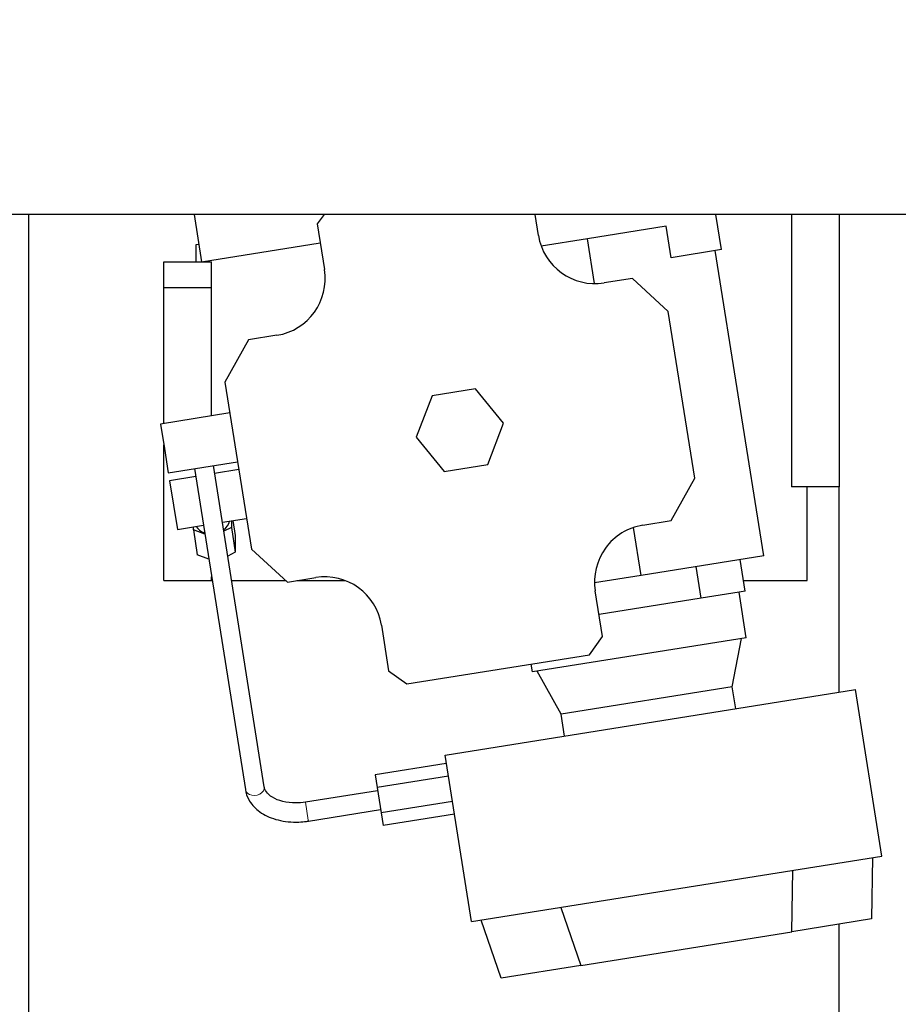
# Model space of a CAD drawing. Header units: inches. Extents: x 0 to 20790, y -12 to 14700.
# Tile 7 of 256: x 2414 to 2690, y 5477 to 5786. Entities that reach past the tile are written whole.
import ezdxf

# ---------------------------------------------------------------- set-up
doc = ezdxf.new("R2010")
doc.units = ezdxf.units.IN
doc.layers.add('1', color=7, linetype='Continuous', true_color=0xffffff)
doc.layers.add('254', color=7, linetype='Continuous', true_color=0xffffff)
doc.styles.add('latin_extended', font='simplex.shx')
doc.dimstyles.get("Standard").update_dxf_attribs({"dimtxt": 0.18, "dimasz": 0.18, "dimexe": 0.18, "dimexo": 0.0625, "dimgap": 0.09, "dimtad": 0, "dimtih": 1, "dimtoh": 1, "dimdec": 4, "dimzin": 0, "dimdsep": 46, "dimtxsty": 'Standard', "dimcen": 0.09, "dimadec": 0, "dimazin": 0, "dimtfac": 1, "dimtdec": 4, "dimtofl": 0, "dimtmove": 0, "dimatfit": 3, "dimfxl": 1, "dimtolj": 1, "dimtzin": 0, "dimarcsym": 0})

# ---------------------------------------------------------------- blocks, each defined once
blk = doc.blocks.new('_U11')
at = {"layer": '254', "color": 3, "linetype": 'Continuous', "lineweight": 13, "transparency": 16777216}
for p, q in [((1931.41, 6671.99), (1001.41, 6671.99)), ((1036.41, 6549.49), (1036.41, 5456.49)), ((7972.41, 5333.99), (1001.41, 5333.99))]:
    blk.add_line(p, q, dxfattribs=at)
at = {"layer": '254', "color": 3, "transparency": 16777216}
for points in [[(1056.83, 6549.49), (1015.99, 6549.49), (1036.41, 6671.99)], [(1015.99, 5456.49), (1056.83, 5456.49), (1036.41, 5333.99)]]:
    blk.add_solid(points, dxfattribs=at)
at = {"layer": 'Defpoints', "color": 0, "transparency": 16777216}
for p in [(1966.41, 6671.99), (1036.41, 5333.99), (8007.41, 5333.99)]:
    blk.add_point(p, dxfattribs=at)
at = {"layer": '254', "color": 2, "lineweight": 13, "transparency": 16777216, "insert": (852.66, 5798.82), "char_height": 122.5, "attachment_point": 1, "rotation": 90, "style": 'latin_extended'}
blk.add_mtext('\\A1;\\C2;1338', dxfattribs=at)

msp = doc.modelspace()

# ---------------------------------------------------------------- linework, layer by layer
at = {"layer": '1', "color": 2, "linetype": 'Continuous', "lineweight": 25}
for p, q in [((2838.911, 5724.856), (2223.275, 5724.856)), ((2416.911, 5724.856), (2416.911, 5411.949)), ((2468.899, 5724.841), (2468.991, 5724.856)), ((2468.899, 5724.841), (2471.267, 5710.03)), ((2509.693, 5724.856), (2507.56, 5721.91)), ((2576.996, 5718.331), (2575.953, 5724.856)), ((2634.426, 5713.844), (2632.664, 5724.855)), ((2656.411, 5724.855), (2656.411, 5639.387)), ((2671.411, 5724.855), (2671.411, 5639.387)), ((2507.56, 5721.91), (2509.85, 5707.592)), ((2617.047, 5721.192), (2592.361, 5717.244)), ((2618.626, 5711.317), (2617.047, 5721.192)), ((2470.399, 5715.461), (2469.411, 5715.303)), ((2469.411, 5715.303), (2469.411, 5709.987)), ((2471.267, 5710.03), (2508.509, 5715.986)), ((2592.361, 5717.244), (2577.888, 5714.929)), ((2594.611, 5703.173), (2592.361, 5717.244)), ((2634.426, 5713.844), (2618.626, 5711.317)), ((2647.769, 5617.745), (2632.451, 5713.528)), ((2459.411, 5709.987), (2474.411, 5709.987)), ((2459.411, 5701.973), (2459.411, 5709.987)), ((2474.411, 5701.973), (2474.411, 5709.987)), ((2459.411, 5659.27), (2459.411, 5701.973)), ((2459.411, 5701.973), (2474.411, 5701.973)), ((2474.411, 5661.669), (2474.411, 5701.973)), ((2606.5, 5704.821), (2597.613, 5703.399)), ((2617.776, 5694.472), (2606.5, 5704.821)), ((2626.146, 5642.137), (2617.776, 5694.472)), ((2494.918, 5686.975), (2486.031, 5685.554)), ((2486.031, 5685.554), (2478.545, 5672.204)), ((2478.545, 5672.204), (2486.915, 5619.869)), ((2543.609, 5667.926), (2538.663, 5654.982)), ((2557.292, 5670.114), (2543.609, 5667.926)), ((2566.028, 5659.359), (2557.292, 5670.114)), ((2480.085, 5662.577), (2458.361, 5659.102)), ((2458.361, 5659.102), (2459.585, 5651.45)), ((2561.082, 5646.415), (2566.028, 5659.359)), ((2459.411, 5609.987), (2459.411, 5652.537)), ((2538.663, 5654.982), (2547.399, 5644.227)), ((2459.585, 5651.45), (2460.809, 5643.797)), ((2460.809, 5643.797), (2482.533, 5647.271)), ((2547.399, 5644.227), (2561.082, 5646.415)), ((2469.038, 5645.112), (2484.997, 5544.347)), ((2490.923, 5545.285), (2474.962, 5646.06)), ((2482.928, 5644.802), (2475.353, 5643.591)), ((2469.429, 5642.644), (2461.204, 5641.328)), ((2461.204, 5641.328), (2462.428, 5633.675)), ((2618.66, 5628.787), (2626.146, 5642.137)), ((2671.411, 5639.387), (2656.411, 5639.387)), ((2661.411, 5609.987), (2661.411, 5639.387)), ((2671.411, 5574.947), (2671.411, 5639.389)), ((2462.428, 5633.675), (2463.652, 5626.023)), ((2477.778, 5628.282), (2485.376, 5629.497)), ((2480.613, 5628.735), (2480.613, 5626.655)), ((2481.105, 5628.814), (2481.844, 5624.15)), ((2609.773, 5627.366), (2618.66, 5628.787)), ((2463.652, 5626.023), (2471.853, 5627.334)), ((2468.677, 5625.855), (2468.677, 5626.826)), ((2468.677, 5625.855), (2469.907, 5618.088)), ((2472.302, 5624.5), (2468.677, 5625.855)), ((2480.613, 5626.655), (2478.228, 5625.444)), ((2480.613, 5626.655), (2481.844, 5618.889)), ((2609.259, 5611.586), (2606.85, 5626.644)), ((2481.844, 5624.15), (2481.844, 5618.889)), ((2481.844, 5618.889), (2479.458, 5617.677)), ((2486.915, 5619.869), (2498.191, 5609.52)), ((2473.532, 5616.733), (2469.907, 5618.088)), ((2647.769, 5617.745), (2609.259, 5611.586)), ((2641.943, 5606.687), (2640.363, 5616.561)), ((2628.118, 5604.476), (2626.539, 5614.35)), ((2459.411, 5609.987), (2474.411, 5609.987)), ((2469.411, 5609.987), (2474.601, 5609.987)), ((2469.411, 5609.987), (2469.411, 5609.987)), ((2474.411, 5609.987), (2474.411, 5611.185)), ((2480.676, 5609.987), (2497.683, 5609.987)), ((2498.191, 5609.52), (2507.078, 5610.942)), ((2501.109, 5609.987), (2516.334, 5609.987)), ((2609.259, 5611.586), (2594.619, 5609.245)), ((2641.413, 5609.987), (2661.411, 5609.987)), ((2597.132, 5592.431), (2594.842, 5606.749)), ((2639.968, 5606.371), (2628.118, 5604.476)), ((2641.943, 5606.687), (2639.968, 5606.371)), ((2642.258, 5592.053), (2639.968, 5606.371)), ((2628.118, 5604.476), (2596.026, 5599.343)), ((2527.695, 5596.01), (2529.985, 5581.692)), ((2642.258, 5592.053), (2575.111, 5581.314)), ((2592.984, 5586.704), (2597.132, 5592.431)), ((2637.855, 5576.664), (2640.776, 5591.816)), ((2535.712, 5577.544), (2592.984, 5586.704)), ((2529.985, 5581.692), (2535.712, 5577.544)), ((2575.111, 5581.314), (2574.716, 5583.783)), ((2584.093, 5568.066), (2576.592, 5581.551)), ((2547.676, 5555.153), (2676.484, 5575.753)), ((2637.855, 5576.664), (2584.093, 5568.066)), ((2638.961, 5569.752), (2637.855, 5576.664)), ((2684.838, 5523.517), (2676.484, 5575.753)), ((2585.199, 5561.154), (2584.093, 5568.066)), ((2556.03, 5502.917), (2547.676, 5555.153)), ((2548.089, 5552.571), (2525.726, 5549.029)), ((2525.726, 5549.029), (2526.358, 5545.038)), ((2548.727, 5548.58), (2526.358, 5545.038)), ((2526.358, 5545.038), (2527.623, 5537.054)), ((2526.521, 5544.009), (2503.844, 5540.417)), ((2503.844, 5540.416), (2503.844, 5540.417)), ((2504.783, 5534.491), (2527.46, 5538.083)), ((2550.003, 5540.599), (2527.623, 5537.054)), ((2527.623, 5537.054), (2528.255, 5533.062)), ((2550.642, 5536.608), (2528.255, 5533.062)), ((2504.783, 5534.491), (2504.746, 5534.726)), ((2556.03, 5502.917), (2684.838, 5523.517)), ((2681.876, 5523.043), (2681.568, 5503.753)), ((2656.512, 5499.745), (2656.82, 5519.036)), ((2584.048, 5507.398), (2590.357, 5489.165)), ((2565.301, 5485.158), (2558.992, 5503.39)), ((2681.568, 5503.753), (2656.512, 5499.745)), ((2671.411, 5420.987), (2671.411, 5502.135)), ((2590.357, 5489.165), (2656.512, 5499.745)), ((2590.357, 5489.165), (2565.301, 5485.158))]:
    msp.add_line(p, q, dxfattribs=at)
at = {"layer": '1', "color": 110, "linetype": 'Continuous', "lineweight": 13}
for p, q in [((2484.997, 5544.347), (2484.997, 5544.347)), ((2504.746, 5534.726), (2503.844, 5540.416))]:
    msp.add_line(p, q, dxfattribs=at)
at = {"layer": '1', "color": 2, "linetype": 'Continuous', "lineweight": 25}
for centre, start, end in [((2594.77, 5721.174), 189.08645, 279.08645), ((2492.075, 5704.749), 279.08645, 9.08645), ((2612.616, 5609.592), 99.08645, 189.08645), ((2509.921, 5593.167), 9.08645, 99.08645)]:
    msp.add_arc(centre, 18, start, end, dxfattribs=at)
for start_param, end_param in [(5.2893753, 6.0195011), (3.4092303, 4.1354291)]:
    msp.add_ellipse((2474.645, 5628.886), major_axis=(5.432, 0.86), ratio=0.7553694, start_param=start_param, end_param=end_param, dxfattribs=at)
at = {"layer": '1', "color": 110, "linetype": 'Continuous', "lineweight": 13}
for start_param, end_param in [(0, 0.8562177), (0.8562177, 3.1416281)]:
    msp.add_ellipse((2487.96, 5544.816), major_axis=(-2.963, -0.469), ratio=0.7553694, start_param=start_param, end_param=end_param, dxfattribs=at)
at = {"layer": '1', "color": 2, "linetype": 'Continuous', "lineweight": 25}
for points, knots in [([(2484.997, 5544.347), (2485.19, 5543.238), (2486.007, 5540.808), (2488.927, 5537.461), (2493.766, 5534.945), (2499.427, 5533.993), (2503.181, 5534.242), (2504.783, 5534.491)], [0, 0, 0, 0, 0.1518549, 0.3590004, 0.5831263, 0.8272745, 1, 1, 1, 1]), ([(2503.844, 5540.417), (2502.841, 5540.262), (2500.419, 5540.059), (2496.638, 5540.487), (2493.314, 5541.857), (2491.456, 5543.637), (2490.979, 5544.745), (2490.923, 5545.285)], [0, 0, 0, 0, 0.1486592, 0.3701097, 0.5898042, 0.8052704, 1, 1, 1, 1])]:
    msp.add_open_spline(points, degree=3, knots=knots, dxfattribs=at)

# ---------------------------------------------------------------- dimensions: what is measured, and where the dimension line sits
at = {"layer": '254', "color": 2, "linetype": 'Continuous', "lineweight": 13}
dim = msp.add_linear_dim(base=(1036.411, 5333.987), p1=(1966.411, 6671.987), p2=(8007.411, 5333.987), angle=90, text='\\C2;1338', dimstyle='Standard', override={"dimscale": 35, "dimtxt": 3.5, "dimasz": 3.5, "dimexe": 1, "dimexo": 1, "dimgap": 1.75, "dimtad": 1, "dimtih": 0, "dimtoh": 0, "dimdec": 2, "dimlfac": 0.028571, "dimzin": 8, "dimdsep": 46, "dimlunit": 2, "dimpost": '', "dimtxsty": 'latin_extended', "dimsah": 1, "dimse1": 0, "dimse2": 0, "dimsd1": 0, "dimsd2": 0, "dimclrd": 3, "dimclre": 3, "dimclrt": 2, "dimtol": 0, "dimtm": -0.1, "dimtfac": 0.714286, "dimtdec": 3, "dimtofl": 1, "dimtmove": 0, "dimtzin": 8, "dimlwd": 13, "dimlwe": 13}, dxfattribs=at)
dim.commit()
dim.dimension.update_dxf_attribs({"geometry": '_U11', "text_midpoint": (1036.411, 6002.987), "dimtype": 160})

doc.saveas('drawing.dxf')
